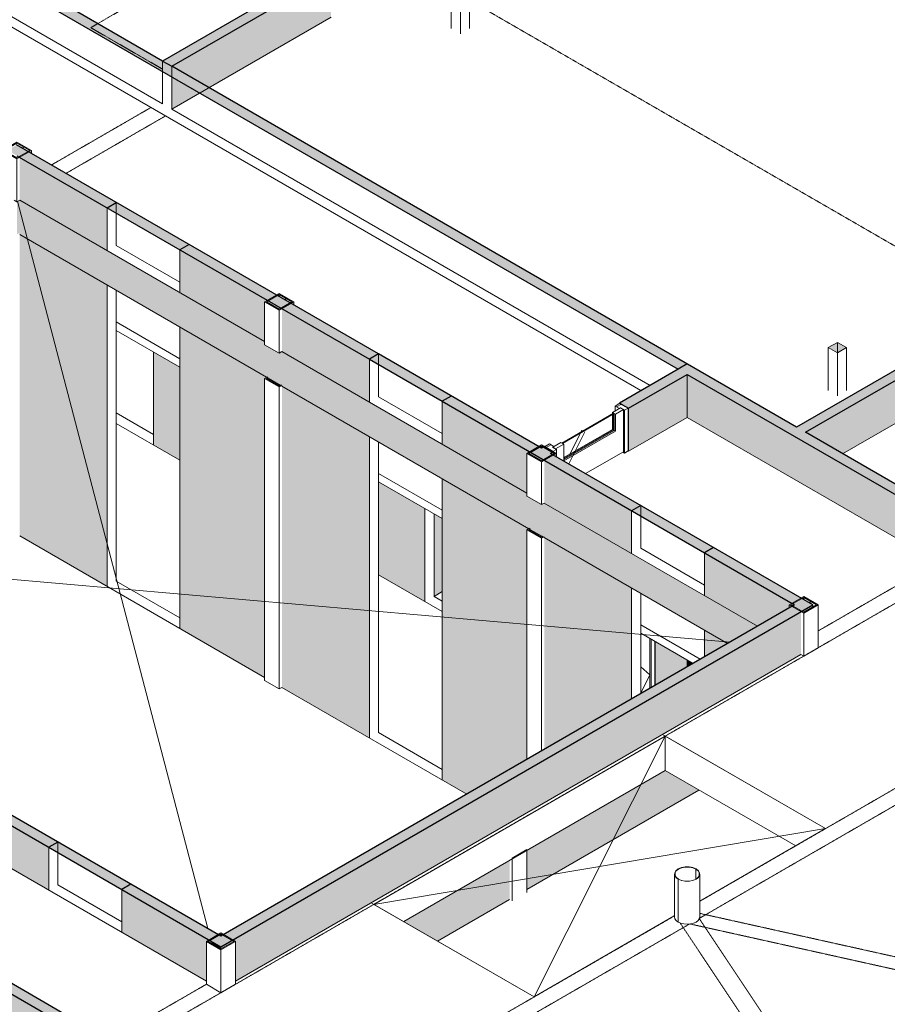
# Model space of a CAD drawing. Header units: millimetres. Extents: x 2807 to 348062, y -35711 to 43067.
# Tile 144 of 191: x 137750 to 146172, y -11307 to -1753. Entities that reach past the tile are written whole.
import ezdxf

# ---------------------------------------------------------------- set-up
doc = ezdxf.new("R2010")
doc.units = ezdxf.units.MM
for name, pattern in [('Dash', [6.35, 3.175, -3.175]), ('Hidden', [7.14375, 4.7625, -2.38125]), ('THO_hhidden', [2.5, 1.5, -1]), ('THO_hidden', [6, 3, -3])]:
    doc.linetypes.add(name, pattern=pattern)
for name, color, linetype, lineweight, true_color in [('A-AREA', 1, 'Continuous', 13, 0xff0000), ('A-DETL', 7, 'Continuous', 13, 0x00a600), ('G-ANNO-SYMB', 7, 'THO_hidden', 13, 0xff8040)]:
    doc.layers.add(name, color=color, linetype=linetype, lineweight=lineweight, true_color=true_color)
for name, color, linetype, lineweight in [('A-CLNG', 7, 'Continuous', 13), ('A-DOOR', 7, 'Continuous', 13), ('A-FLOR', 7, 'Continuous', 18), ('A-FLOR-PATT', 7, 'Continuous', 18), ('A-GENM', 7, 'Continuous', 13), ('A-WALL', 7, 'Continuous', 25), ('A-WALL-PATT', 7, 'Continuous', 25), ('I-FURN', 7, 'Continuous', 13), ('I-FURN-HDLN', 7, 'Dash', 13), ('I-WALL', 7, 'Continuous', 18), ('S-COLS', 7, 'Continuous', 13)]:
    doc.layers.add(name, color=color, linetype=linetype, lineweight=lineweight)
pattern_1 = [(30, (3507.01, 1220.57), (-90.51002, 52.25596), [])]
pattern_2 = [(30, (3507.014, 1220.566), (-42.426292, 24.494494), []), (30, (3507.014, 1244.815), (-42.426292, 24.494494), [])]

# ---------------------------------------------------------------- blocks, each defined once
blk = doc.blocks.new('NLRS_33_GM_WPB_vloeropening schacht rechthoek_gen_tho - 4000x2200-V348-01 isometrie 1e verdieping _plotview_')
at = {"layer": 'A-GENM'}
for p, q in [((57628.9, -8703.7), (54800.5, -10336.7)), ((56356.2, -11234.8), (57628.9, -8703.7)), ((59184.6, -9601.9), (57628.9, -8703.7)), ((54800.5, -10336.7), (59184.6, -9601.9)), ((57962.8, -10307.3), (59184.6, -9601.9)), ((54800.5, -10336.7), (56356.2, -11234.8)), ((56356.2, -11234.8), (57716.6, -10449.4))]:
    blk.add_line(p, q, dxfattribs=at)
blk = doc.blocks.new('NLRS_33_GM_WPB_vloeropening schacht rechthoek_gen_tho - 10675x7875-1978037-01 isometrie 1e verdieping _plotview_')
at = {"layer": 'A-GENM'}
for p, q in [((53187.5, -10571.4), (51342.6, -3514.9)), ((53739.9, -4876.4), (51362.2, -3503.6)), ((56285.5, -6346.1), (53907.8, -4973.3)), ((58523.8, -7638.4), (56453.4, -6443)), ((46615.8, -6777.2), (58258.1, -7791.8))]:
    blk.add_line(p, q, dxfattribs=at)
at = {"layer": 'A-GENM', "color": 253, "true_color": 0xa1a1a1}
blk.add_line((51733.4, -10147.9), (52352.2, -10505.1), dxfattribs=at)
blk = doc.blocks.new('NLRS_28_SCO_UN_koker_gen_bcb - K200_200_12_5-V421-01 isometrie 1e verdieping _plotview_')
at = {"layer": 'S-COLS'}
for p, q in [((53739.9, -5233.6), (53766.4, -5218.3)), ((53739.9, -5233.6), (53739.9, -8164.8)), ((53881.3, -5315.2), (53739.9, -5233.6)), ((53775.2, -5223.4), (53757.5, -5233.6)), ((53757.5, -5233.6), (53881.3, -5305)), ((53881.3, -5305), (53899, -5294.8)), ((53907.8, -5299.9), (53881.3, -5315.2)), ((53881.3, -5315.2), (53881.3, -8246.5)), ((53881.3, -8246.5), (53739.9, -8164.8)), ((53907.8, -8231.2), (53881.3, -8246.5))]:
    blk.add_line(p, q, dxfattribs=at)
blk = doc.blocks.new('NLRS_28_SCO_UN_koker_gen_bcb - K200_200_12_5-V422-01 isometrie 1e verdieping _plotview_')
at = {"layer": 'S-COLS'}
for p, q in [((56285.4, -6703.3), (56312, -6688)), ((56285.4, -6703.3), (56285.4, -8930.7)), ((56426.9, -6784.9), (56285.4, -6703.3)), ((56320.8, -6693.1), (56303.1, -6703.3)), ((56303.1, -6703.3), (56426.9, -6774.7)), ((56426.9, -6774.7), (56444.5, -6764.5)), ((56453.4, -6769.6), (56426.9, -6784.9)), ((56426.9, -6784.9), (56426.9, -8849.1))]:
    blk.add_line(p, q, dxfattribs=at)
blk = doc.blocks.new('NLRS_32_DO_WPB_binnen deurkozijn hout_gen_tho - enkele deur_ linksdraaiend-1904845-01 isometrie 1e verdieping _plotview_')
at = {"layer": 'A-DOOR', "color": 253, "true_color": 0xa1a1a1}
for p, q in [((57491.2, -8234.6), (57491.2, -7764.8)), ((57526.6, -7785.2), (57526.6, -8214.2))]:
    blk.add_line(p, q, dxfattribs=at)
blk = doc.blocks.new('NLRS_32_DO_UN_deur_gen_tho - dichte deur_ linksdraaiend-1904965-01 isometrie 1e verdieping _plotview_')
at = {"layer": 'A-GENM', "color": 253, "true_color": 0xa1a1a1}
for p, q in [((57479.9, -8241.1), (57479.9, -7758.3)), ((57390.3, -8031.3), (57479.9, -8108.4)), ((57479.9, -8108.4), (57390.3, -8288.9))]:
    blk.add_line(p, q, dxfattribs=at)
blk = doc.blocks.new('NLRS_32_DO_WPB_binnen deurkozijn hout_gen_tho - enkele deur met glas_ linksdraaiend-2036054-01 isometrie 1e verdieping _plotview_')
at = {"layer": 'A-DOOR'}
h = blk.add_hatch(dxfattribs=at)
h.set_pattern_fill('FP_16', color=256, style=0, pattern_type=2)
h.set_pattern_definition(pattern_1)
h.paths.add_polyline_path([(57233.7, -5541.5), (57269, -5521), (57188.4, -5474.5), (57141, -5501.9), (57183.5, -5526.3), (57195.5, -5519.4)])
at = {"layer": 'A-GENM'}
h = blk.add_hatch(dxfattribs=at)
h.set_pattern_fill('FP_16', color=256, style=0, pattern_type=2)
h.set_pattern_definition(pattern_1)
h.paths.add_polyline_path([(56537.9, -5943.2), (56573.2, -5922.8), (56535.1, -5900.7), (56547.1, -5893.8), (56504.6, -5869.3), (56457.3, -5896.6)])
at = {"layer": 'A-DOOR'}
for p, q in [((57188.4, -5474.5), (57141, -5501.9)), ((57141, -5501.9), (57183.5, -5526.3)), ((57141, -5501.9), (57141, -5550.8)), ((57183.5, -5526.3), (57195.5, -5519.4)), ((57269, -5521), (57188.4, -5474.5)), ((57195.5, -5519.4), (57233.7, -5541.5)), ((57233.7, -5541.5), (57269, -5521)), ((57269, -5521), (57269, -5937)), ((57233.7, -5957.4), (57233.7, -5541.5)), ((56504.6, -5869.3), (56457.3, -5896.6)), ((56457.3, -5896.6), (56537.9, -5943.2)), ((56547.1, -5893.8), (56504.6, -5869.3)), ((56535.1, -5900.7), (56547.1, -5893.8)), ((56573.2, -5922.8), (56535.1, -5900.7)), ((56537.9, -5943.2), (56573.2, -5922.8)), ((56573.2, -5922.8), (56573.2, -5994.2)), ((57233.7, -5957.4), (57216.7, -5947.6)), ((57269, -5937), (57233.7, -5957.4))]:
    blk.add_line(p, q, dxfattribs=at)
blk = doc.blocks.new('NLRS_32_DO_UN_deur_gen_tho - deur met glasvlak_ linksdraaiend-V445-01 isometrie 1e verdieping _plotview_')
at = {"layer": 'A-GENM', "lineweight": 18}
for p, q in [((57194.1, -5520.2), (57116.3, -5565.1)), ((57144.6, -5581.5), (57222.4, -5536.6)), ((57222.4, -5536.6), (57194.1, -5520.2)), ((57116.3, -5565.1), (57144.6, -5581.5)), ((56614.2, -5855), (56536.5, -5899.9)), ((56536.5, -5899.9), (56564.7, -5916.2)), ((56564.7, -5916.2), (56642.5, -5871.3)), ((56642.5, -5871.3), (56614.2, -5855))]:
    blk.add_line(p, q, dxfattribs=at)
at = {"layer": 'A-GENM'}
for p, q in [((57222.4, -5536.6), (57222.4, -5944.4)), ((57116.3, -5575.7), (57116.3, -5565.1)), ((57144.6, -5744.3), (57144.6, -5581.5)), ((56642.5, -6034.2), (57144.6, -5744.3)), ((56848.5, -5752.4), (56693.9, -6063.9)), ((56820.2, -5736.1), (56812.8, -5750.9)), ((57144.6, -5744.3), (57132.6, -5737.4)), ((56642.5, -5871.3), (56642.5, -6034.2)), ((57222.4, -5944.4), (56854.6, -6156.7))]:
    blk.add_line(p, q, dxfattribs=at)
at = {"layer": 'A-GENM', "color": 252, "true_color": 0x879191}
for p, q in [((57116.3, -5583.9), (57116.3, -5575.7)), ((56812.8, -5750.9), (56807.2, -5762.4))]:
    blk.add_line(p, q, dxfattribs=at)
at = {"layer": 'A-GENM', "color": 253, "true_color": 0xa1a1a1}
for p, q in [((57116.3, -5728), (57116.3, -5583.9)), ((56642.5, -6001.5), (57116.3, -5728)), ((57132.6, -5737.4), (57116.3, -5728)), ((56807.2, -5762.4), (56706.9, -5964.3))]:
    blk.add_line(p, q, dxfattribs=at)
blk = doc.blocks.new('NLRS_32_DO_UN_glasvlakvulling_gen_tho - enkelglas-V486-01 isometrie 1e verdieping _plotview_')
at = {"layer": 'A-GENM', "true_color": 0xd7e6e6, "transparency": 33554593}
blk.add_hatch(color=254, dxfattribs=at).paths.add_polyline_path([(51154.3, -1083.6), (51656.4, -793.7), (51649.3, -789.6), (51147.3, -1079.5)])
at = {"layer": 'A-GENM', "lineweight": 18}
for p, q in [((51649.3, -789.6), (51147.3, -1079.5)), ((51154.3, -1083.6), (51656.4, -793.7)), ((51656.4, -793.7), (51649.3, -789.6)), ((51147.3, -1079.5), (51154.3, -1083.6))]:
    blk.add_line(p, q, dxfattribs=at)
at = {"layer": 'A-GENM', "color": 252, "true_color": 0x879191}
blk.add_line((51649.3, -789.6), (51649.3, -797.8), dxfattribs=at)
at = {"layer": 'A-GENM', "color": 253, "true_color": 0xa1a1a1}
for p, q in [((51649.3, -797.8), (51649.3, -952.5)), ((51166.3, -1231.3), (51649.3, -952.5)), ((51649.3, -952.5), (51656.4, -956.6))]:
    blk.add_line(p, q, dxfattribs=at)
at = {"layer": 'A-GENM'}
for p, q in [((51656.4, -793.7), (51656.4, -956.6)), ((51656.4, -956.6), (51166.3, -1239.5))]:
    blk.add_line(p, q, dxfattribs=at)
blk = doc.blocks.new('NLRS_28_SCO_UN_koker_gen_bcb - K200_200_12_5-V524-01 isometrie 1e verdieping _plotview_')
at = {"layer": 'S-COLS'}
h = blk.add_hatch(dxfattribs=at)
h.set_pattern_fill('FP_15', color=256, style=0, pattern_type=2)
h.set_pattern_definition(pattern_2)
h.paths.add_polyline_path([(53315.6, -10778), (53457, -10696.4), (53315.6, -10614.7), (53174.2, -10696.4)])
h.paths.add_polyline_path([(53315.6, -10767.8), (53191.9, -10696.4), (53315.6, -10624.9), (53439.4, -10696.4), (53323.6, -10763.2)])
at = {"layer": 'S-COLS', "lineweight": 18}
for p, q in [((53315.6, -10614.7), (53174.2, -10696.4)), ((53174.2, -10696.4), (53315.6, -10778)), ((53191.9, -10696.4), (53315.6, -10624.9)), ((53315.6, -10767.8), (53191.9, -10696.4)), ((53457, -10696.4), (53315.6, -10614.7)), ((53315.6, -10624.9), (53439.4, -10696.4)), ((53315.6, -10778), (53457, -10696.4)), ((53439.4, -10696.4), (53315.6, -10767.8))]:
    blk.add_line(p, q, dxfattribs=at)
at = {"layer": 'S-COLS'}
for p, q in [((53174.2, -11112.4), (53174.2, -10696.4)), ((53315.6, -10645.4), (53315.6, -10624.9)), ((53457, -11112.4), (53457, -10696.4)), ((53315.6, -10778), (53315.6, -11194)), ((53315.6, -11194), (53174.2, -11112.4)), ((53457, -11112.4), (53315.6, -11194))]:
    blk.add_line(p, q, dxfattribs=at)
blk = doc.blocks.new('NLRS_28_SCO_UN_koker_gen_bcb - K200_200_12_5-V529-01 isometrie 1e verdieping _plotview_')
at = {"layer": 'S-COLS'}
h = blk.add_hatch(dxfattribs=at)
h.set_pattern_fill('FP_15', color=256, style=0, pattern_type=2)
h.set_pattern_definition(pattern_2)
h.paths.add_polyline_path([(51335.7, -3103), (51477.1, -3021.3), (51335.7, -2939.7), (51194.3, -3021.3)])
h.paths.add_polyline_path([(51335.7, -3092.8), (51212, -3021.3), (51335.7, -2949.9), (51459.5, -3021.3)])
at = {"layer": 'S-COLS', "lineweight": 18}
for p, q in [((51335.7, -2939.7), (51194.3, -3021.3)), ((51212, -3021.3), (51335.7, -2949.9)), ((51477.1, -3021.3), (51335.7, -2939.7)), ((51335.7, -2949.9), (51459.5, -3021.3)), ((51194.3, -3021.3), (51217.3, -3034.6)), ((51335.7, -3092.8), (51212, -3021.3)), ((51217.3, -3034.6), (51335.7, -3103)), ((51335.7, -3103), (51477.1, -3021.3)), ((51459.5, -3021.3), (51335.7, -3092.8))]:
    blk.add_line(p, q, dxfattribs=at)
at = {"layer": 'S-COLS', "color": 250, "true_color": 0x283228}
blk.add_line((51194.3, -3051.9), (51194.3, -3021.3), dxfattribs=at)
at = {"layer": 'S-COLS', "linetype": 'Hidden'}
blk.add_line((51397.6, -2985.6), (51397.6, -3006), dxfattribs=at)
at = {"layer": 'S-COLS'}
for p, q in [((51477.1, -3052), (51477.1, -3021.3)), ((51335.7, -3103), (51335.7, -3518.9)), ((51335.7, -3518.9), (51309.2, -3503.6)), ((51362.2, -3503.6), (51335.7, -3518.9))]:
    blk.add_line(p, q, dxfattribs=at)
blk = doc.blocks.new('NLRS_28_SCO_UN_koker_gen_bcb - K200_200_12_5-V530-01 isometrie 1e verdieping _plotview_')
at = {"layer": 'S-COLS'}
h = blk.add_hatch(dxfattribs=at)
h.set_pattern_fill('FP_15', color=256, style=0, pattern_type=2)
h.set_pattern_definition(pattern_2)
h.paths.add_polyline_path([(53881.3, -4572.7), (54022.7, -4491), (53881.3, -4409.4), (53739.9, -4491)])
h.paths.add_polyline_path([(53881.3, -4562.5), (53757.6, -4491), (53881.3, -4419.6), (54005, -4491)])
at = {"layer": 'S-COLS', "lineweight": 18}
for p, q in [((53881.3, -4409.4), (53739.9, -4491)), ((53757.6, -4491), (53881.3, -4419.6)), ((54022.7, -4491), (53881.3, -4409.4)), ((53881.3, -4419.6), (54005, -4491)), ((53739.9, -4491), (53881.3, -4572.7)), ((53881.3, -4562.5), (53757.6, -4491)), ((53881.3, -4572.7), (54022.7, -4491)), ((54005, -4491), (53881.3, -4562.5))]:
    blk.add_line(p, q, dxfattribs=at)
at = {"layer": 'S-COLS'}
for p, q in [((53881.3, -4440), (53881.3, -4419.6)), ((53739.9, -4907), (53739.9, -4491)), ((53881.3, -4572.7), (53881.3, -4988.6)), ((54022.7, -4521.7), (54022.7, -4491)), ((53881.3, -4988.6), (53739.9, -4907)), ((53907.8, -4973.3), (53881.3, -4988.6))]:
    blk.add_line(p, q, dxfattribs=at)
at = {"layer": 'S-COLS', "linetype": 'Hidden'}
blk.add_line((53943.2, -4455.3), (53943.2, -4475.7), dxfattribs=at)
blk = doc.blocks.new('NLRS_28_SCO_UN_koker_gen_bcb - K200_200_12_5-V531-01 isometrie 1e verdieping _plotview_')
at = {"layer": 'S-COLS'}
h = blk.add_hatch(dxfattribs=at)
h.set_pattern_fill('FP_15', color=256, style=0, pattern_type=2)
h.set_pattern_definition(pattern_2)
h.paths.add_polyline_path([(56426.9, -6042.4), (56568.3, -5960.7), (56426.9, -5879.1), (56285.5, -5960.7), (56391.5, -6021.9)])
h.paths.add_polyline_path([(56426.9, -6032.2), (56303.1, -5960.7), (56426.9, -5889.3), (56550.6, -5960.7)])
at = {"layer": 'S-COLS', "lineweight": 18}
for p, q in [((56426.9, -5879.1), (56285.5, -5960.7)), ((56303.1, -5960.7), (56426.9, -5889.3)), ((56537.9, -5943.1), (56426.9, -5879.1)), ((56426.9, -5889.3), (56550.6, -5960.7)), ((56285.5, -5960.7), (56426.9, -6042.4)), ((56426.9, -6032.2), (56303.1, -5960.7)), ((56426.9, -6042.4), (56568.3, -5960.7)), ((56550.6, -5960.7), (56426.9, -6032.2)), ((56568.3, -5960.7), (56537.9, -5943.2))]:
    blk.add_line(p, q, dxfattribs=at)
at = {"layer": 'S-COLS'}
for p, q in [((56426.9, -5909.7), (56426.9, -5889.3)), ((56285.5, -6376.7), (56285.5, -5960.7)), ((56568.3, -5991.3), (56568.3, -5960.7)), ((56426.9, -6042.4), (56426.9, -6458.3)), ((56426.9, -6458.3), (56285.5, -6376.7)), ((56453.4, -6443), (56426.9, -6458.3))]:
    blk.add_line(p, q, dxfattribs=at)
blk = doc.blocks.new('NLRS_28_SCO_UN_koker_gen_bcb - K200_200_12_5-V532-01 isometrie 1e verdieping _plotview_')
at = {"layer": 'S-COLS'}
h = blk.add_hatch(dxfattribs=at)
h.set_pattern_fill('FP_15', color=256, style=0, pattern_type=2)
h.set_pattern_definition(pattern_2)
h.paths.add_polyline_path([(58972.5, -7512.1), (59113.9, -7430.4), (58972.5, -7348.8), (58831, -7430.4), (58888.1, -7463.3)])
h.paths.add_polyline_path([(58972.5, -7501.9), (58848.7, -7430.4), (58972.5, -7359), (59096.2, -7430.4), (59039.2, -7463.3)])
at = {"layer": 'S-COLS', "lineweight": 18}
for p, q in [((58972.5, -7348.8), (58831, -7430.4)), ((59113.9, -7430.4), (58972.5, -7348.8)), ((58831, -7430.4), (58972.5, -7512.1)), ((58848.7, -7430.4), (58972.5, -7359)), ((58972.5, -7501.9), (58848.7, -7430.4)), ((58972.5, -7359), (59096.2, -7430.4)), ((58972.5, -7512.1), (59113.9, -7430.4)), ((59096.2, -7430.4), (58972.5, -7501.9))]:
    blk.add_line(p, q, dxfattribs=at)
at = {"layer": 'S-COLS'}
for p, q in [((58831, -7461), (58831, -7430.4)), ((58972.5, -7379.4), (58972.5, -7359)), ((59113.9, -7846.4), (59113.9, -7430.4)), ((58972.5, -7512.1), (58972.5, -7928)), ((58972.5, -7928), (58945.9, -7912.7)), ((59113.9, -7846.4), (58972.5, -7928))]:
    blk.add_line(p, q, dxfattribs=at)
at = {"layer": 'S-COLS', "linetype": 'Hidden'}
blk.add_line((59034.3, -7394.7), (59034.3, -7415.1), dxfattribs=at)
blk = doc.blocks.new('NLRS_82_FU_UN_tafel xlhbxup7_gen_bcb - tafel-V541-01 isometrie 1e verdieping _plotview_')
at = {"layer": 'I-FURN'}
h = blk.add_hatch(dxfattribs=at)
h.set_pattern_fill('FP_15', color=256, style=0, pattern_type=2)
h.set_pattern_definition(pattern_2)
h.paths.add_polyline_path([(53529.5, -650.4), (53571.9, -625.9), (53529.5, -601.5), (53487, -625.9)])
h = blk.add_hatch(dxfattribs=at)
h.set_pattern_fill('FP_15', color=256, style=0, pattern_type=2)
h.set_pattern_definition(pattern_2)
h.paths.add_polyline_path([(53091.1, -903.6), (53133.5, -879.1), (53091.1, -854.6), (53048.6, -879.1)])
h = blk.add_hatch(dxfattribs=at)
h.set_pattern_fill('FP_15', color=256, style=0, pattern_type=2)
h.set_pattern_definition(pattern_2)
h.paths.add_polyline_path([(54406.3, -1156.7), (54448.7, -1132.2), (54406.3, -1107.7), (54363.9, -1132.2)])
h = blk.add_hatch(dxfattribs=at)
h.set_pattern_fill('FP_15', color=256, style=0, pattern_type=2)
h.set_pattern_definition(pattern_2)
h.paths.add_polyline_path([(53967.9, -1409.8), (54010.3, -1385.3), (53967.9, -1360.8), (53925.5, -1385.3), (53937.2, -1392.1)])
at = {"layer": 'I-FURN', "lineweight": 18}
for p, q in [((53529.5, -601.5), (53487, -625.9)), ((53487, -625.9), (53529.5, -650.4)), ((53571.9, -625.9), (53529.5, -601.5)), ((53529.5, -650.4), (53571.9, -625.9)), ((53091.1, -854.6), (53048.6, -879.1)), ((53133.5, -879.1), (53091.1, -854.6)), ((53048.6, -879.1), (53091.1, -903.6)), ((53091.1, -903.6), (53133.5, -879.1)), ((54406.3, -1107.7), (54363.9, -1132.2)), ((54363.9, -1132.2), (54406.3, -1156.7)), ((54448.7, -1132.2), (54406.3, -1107.7)), ((54406.3, -1156.7), (54448.7, -1132.2)), ((53967.9, -1360.8), (53925.5, -1385.3)), ((53925.5, -1385.3), (53967.9, -1409.8)), ((54010.3, -1385.3), (53967.9, -1360.8)), ((53967.9, -1409.8), (54010.3, -1385.3))]:
    blk.add_line(p, q, dxfattribs=at)
at = {"layer": 'I-FURN'}
for p, q in [((53487, -739.6), (53487, -625.9)), ((53529.5, -715.1), (53529.5, -650.4)), ((53571.9, -691.2), (53571.9, -625.9)), ((53487, -986.6), (53487, -829.9)), ((53529.5, -1011), (53529.5, -854.4)), ((53048.6, -879.1), (53048.6, -993)), ((53091.1, -967.6), (53091.1, -903.6)), ((53133.5, -943.1), (53133.5, -879.1)), ((53571.9, -1029.9), (53571.9, -878.9)), ((53048.6, -1086.1), (53048.6, -1295)), ((53091.1, -1309.8), (53091.1, -1127.4)), ((54363.9, -1189.3), (54363.9, -1132.2)), ((54448.7, -1132.2), (54448.7, -1173)), ((53133.5, -1285.3), (53133.5, -1156)), ((54406.3, -1166.9), (54406.3, -1156.7)), ((53082.7, -1314.7), (53048.6, -1295)), ((53925.5, -1475.1), (53925.5, -1385.3)), ((53967.9, -1409.8), (53967.9, -1450.6)), ((54010.3, -1426.1), (54010.3, -1385.3))]:
    blk.add_line(p, q, dxfattribs=at)
at = {"layer": 'I-FURN-HDLN'}
for p, q in [((53952.2, -732.6), (54455.8, -441.8)), ((54455.8, -441.8), (55085.5, -805.4)), ((53571.9, -952.1), (53635.3, -915.5)), ((52970.9, -1299.1), (52120.2, -1790.2))]:
    blk.add_line(p, q, dxfattribs=at)
at = {"layer": 'I-FURN-HDLN', "color": 252, "true_color": 0x879191}
for p, q in [((52120.2, -1790.2), (52051.6, -1829.8)), ((52051.6, -1829.8), (52749.9, -2233))]:
    blk.add_line(p, q, dxfattribs=at)
blk = doc.blocks.new('NLRS_28_SCO_UN_buis_gen_bcb - B244_5_12_5-2311151-01 isometrie 1e verdieping _plotview_')
at = {"layer": 'S-COLS'}
h = blk.add_hatch(dxfattribs=at)
h.set_pattern_fill('FP_15', color=256, style=0, pattern_type=2)
h.set_pattern_definition(pattern_2)
h.paths.add_polyline_path([(57754.7, -10093.1), (57756.9, -10091.8), (57735, -10074.4), (57723.5, -10054), (57723.5, -10032.5), (57735, -10012), (57756.9, -9994.6), (57787.1, -9982), (57822.5, -9975.3), (57859.7, -9975.3), (57895.1, -9982), (57896.6, -9980.3), (57860.2, -9973.5), (57822, -9973.5), (57785.6, -9980.3), (57754.7, -9993.3), (57732.2, -10011.2), (57720.4, -10032.2), (57720.4, -10054.2), (57732.2, -10075.3)])
h = blk.add_hatch(dxfattribs=at)
h.set_pattern_fill('FP_15', color=256, style=0, pattern_type=2)
h.set_pattern_definition(pattern_2)
h.paths.add_polyline_path([(57822, -10112.9), (57860.2, -10112.9), (57896.6, -10106.1), (57927.5, -10093.1), (57950, -10075.3), (57961.8, -10054.2), (57961.8, -10032.2), (57950, -10011.2), (57927.5, -9993.3), (57925.3, -9994.6), (57947.2, -10012), (57958.7, -10032.5), (57958.7, -10054), (57947.2, -10074.4), (57925.3, -10091.8), (57895.1, -10104.5), (57859.7, -10111.1), (57822.5, -10111.1), (57787.1, -10104.5), (57785.6, -10106.1)])
at = {"layer": 'S-COLS', "lineweight": 18}
for p, q in [((57927.5, -9993.3), (57925.3, -9994.6)), ((57925.3, -9994.6), (57927.5, -9993.3)), ((57756.9, -10091.8), (57754.7, -10093.1)), ((57754.7, -10093.1), (57756.9, -10091.8))]:
    blk.add_line(p, q, dxfattribs=at)
at = {"layer": 'S-COLS'}
for p, q in [((57925.3, -10091.8), (57925.3, -9994.6)), ((57925.3, -10091.8), (57925.3, -9994.6)), ((57718.8, -10043.2), (57718.8, -10459.2)), ((57754.7, -10093.1), (57754.7, -10509.1)), ((57754.7, -10509.1), (57754.7, -10093.1)), ((57963.3, -10459.2), (57963.3, -10043.2))]:
    blk.add_line(p, q, dxfattribs=at)
at = {"layer": 'S-COLS', "lineweight": 18}
for points in [[(57927.5, -9993.3, 0), (57896.6, -9980.3, 0), (57860.2, -9973.5, 0), (57822, -9973.5, 0), (57785.6, -9980.3, 0), (57754.7, -9993.3, 0), (57732.2, -10011.2, 0), (57720.4, -10032.2, 0), (57720.4, -10054.2, 0), (57732.2, -10075.3, 0), (57754.7, -10093.1, 0)], [(57756.9, -10091.8, 0), (57735, -10074.4, 0), (57723.5, -10054, 0), (57723.5, -10032.5, 0), (57735, -10012, 0), (57756.9, -9994.6, 0), (57787.1, -9982, 0), (57822.5, -9975.3, 0), (57859.7, -9975.3, 0), (57895.1, -9982, 0), (57925.3, -9994.6, 0)], [(57754.7, -10093.1, 0), (57785.6, -10106.1, 0), (57822, -10112.9, 0), (57860.2, -10112.9, 0), (57896.6, -10106.1, 0), (57927.5, -10093.1, 0), (57950, -10075.3, 0), (57961.8, -10054.2, 0), (57961.8, -10032.2, 0), (57950, -10011.2, 0), (57927.5, -9993.3, 0)], [(57925.3, -9994.6, 0), (57947.2, -10012, 0), (57958.7, -10032.5, 0), (57958.7, -10054, 0), (57947.2, -10074.4, 0), (57925.3, -10091.8, 0), (57895.1, -10104.5, 0), (57859.7, -10111.1, 0), (57822.5, -10111.1, 0), (57787.1, -10104.5, 0), (57756.9, -10091.8, 0)]]:
    blk.add_polyline3d(points, dxfattribs=at)
at = {"layer": 'S-COLS'}
for points in [[(57754.7, -10509.1, 0), (57735.2, -10494.5, 0), (57723, -10477.4, 0), (57718.8, -10459.2, 0)], [(57963.3, -10459.2, 0), (57959.2, -10477.4, 0), (57947, -10494.5, 0), (57927.5, -10509.1, 0), (57902.2, -10520.3, 0), (57872.7, -10527.4, 0), (57841.1, -10529.8, 0), (57809.5, -10527.4, 0), (57780, -10520.3, 0), (57754.7, -10509.1, 0)]]:
    blk.add_polyline3d(points, dxfattribs=at)
blk = doc.blocks.new('NLRS_33_GM_WPB_vloeropening schacht rechthoek_gen_tho - 125x125-V640-01 isometrie 1e verdieping _plotview_')
at = {"layer": 'A-GENM', "true_color": 0xc8fac8, "transparency": 33554483}
blk.add_hatch(color=254, dxfattribs=at).paths.add_polyline_path([(55639.6, -1474.7), (55728, -1423.7), (55639.6, -1372.7), (55551.2, -1423.7)])
at = {"layer": 'A-GENM'}
for p, q in [((55639.6, -1372.7), (55551.2, -1423.7)), ((55551.2, -1423.7), (55639.6, -1474.7)), ((55551.2, -1423.7), (55551.2, -1839.7)), ((55728, -1423.7), (55639.6, -1372.7)), ((55639.6, -1474.7), (55728, -1423.7)), ((55728, -1423.7), (55728, -1839.7)), ((55639.6, -1474.7), (55639.6, -1890.7))]:
    blk.add_line(p, q, dxfattribs=at)
at = {"layer": 'A-GENM', "color": 250, "true_color": 0x283228}
blk.add_line((55639.6, -1474.7), (55639.6, -1372.7), dxfattribs=at)
at = {"layer": 'A-GENM', "color": 251, "true_color": 0x5b5b5b}
blk.add_line((55639.6, -1788.6), (55639.6, -1474.7), dxfattribs=at)
blk = doc.blocks.new('NLRS_28_SCO_UN_koker_gen_bcb - K200_200_12_5-V665-01 isometrie 1e verdieping _plotview_')
at = {"layer": 'S-COLS'}
for p, q in [((56285.4, -9806), (56144, -9887.6)), ((56285.4, -10222.4), (56285.4, -9806)), ((56144, -9887.6), (56144, -10304))]:
    blk.add_line(p, q, dxfattribs=at)

msp = doc.modelspace()

# ---------------------------------------------------------------- hatches: boundary and pattern name
at = {"layer": 'A-FLOR-PATT', "true_color": 0xf0f0f0}
msp.add_hatch(color=7, dxfattribs=at).paths.add_polyline_path([(144621.6, -7805.8), (144911.6, -7638.4), (142841.1, -6443), (142814.6, -6458.3), (142673.2, -6376.7), (142673.2, -6346.1), (140295.5, -4973.3), (140269, -4988.6), (140127.6, -4907), (140127.6, -4876.4), (137749.9, -3503.6), (137723.4, -3518.9), (137723.4, -3823.1), (137734, -3829.2), (137741.1, -3825.1), (137749.9, -3830.2), (137749.9, -3838.4), (140147, -5222.4), (140154.1, -5218.3), (140162.9, -5223.4), (140162.9, -5231.6), (140279.6, -5298.9), (140286.7, -5294.8), (140295.5, -5299.9), (140295.5, -5308.1), (142692.6, -6692.1), (142699.7, -6688), (142708.5, -6693.1), (142708.5, -6701.2), (142825.2, -6768.6), (142832.3, -6764.5), (142841.1, -6769.6), (142841.1, -6777.8), (144620, -7804.8)])
at = {"layer": 'A-WALL-PATT', "lineweight": 18, "true_color": 0xafafaf}
h = msp.add_hatch(color=253, dxfattribs=at)
h.paths.add_polyline_path([(139226, -2204.8), (142764, -162.2), (142675.7, -111.1), (139137.6, -2153.8)])
h.paths.add_polyline_path([(143495.2, 260), (143848.7, 464.1), (143760.3, 515.1), (143406.8, 311)])
at = {"layer": 'A-WALL-PATT', "true_color": 0xf0f0f0}
h = msp.add_hatch(color=7, dxfattribs=at)
h.paths.add_polyline_path([(139226, -2620.8), (140772.8, -1727.8), (140772.8, -1311.8), (139226, -2204.8), (139226, -2226.3)])
h.paths.add_polyline_path([(140940.8, -1630.8), (142764, -578.1), (142764, -162.2), (140914.2, -1230.1), (140940.8, -1245.5), (140940.8, -1528)])
h.paths.add_polyline_path([(140799.3, -1316.9), (140905.4, -1255.7), (140905.4, -1235.2), (140781.7, -1306.7)])
h.paths.add_polyline_path([(143495.2, -156), (143848.7, 48.1), (143848.7, 464.1), (143495.2, 260), (143495.2, -131.4)])
at = {"layer": 'A-WALL-PATT', "lineweight": 18, "true_color": 0xd7e6e6, "transparency": 33554593}
for points in [[(144140.4, -5144.2), (144228.8, -5093.2), (137438.8, -1173), (137350.4, -1224), (144006.4, -5066.8)], [(139305.6, -3985.8), (139394, -3934.8), (138686.9, -3526.5), (138598.5, -3577.6)], [(141851.2, -5455.5), (141939.6, -5404.5), (141232.4, -4996.2), (141144.1, -5047.3), (141700.5, -5368.5)], [(144396.8, -6925.2), (144485.1, -6874.2), (143778, -6465.9), (143689.6, -6517)], [(138739.9, -10191.2), (138828.3, -10140.2), (138121.2, -9731.9), (138032.8, -9782.9), (138484.2, -10043.6)]]:
    msp.add_hatch(color=254, dxfattribs=at).paths.add_polyline_path(points)
at = {"layer": 'A-WALL-PATT', "lineweight": 18, "true_color": 0xafafaf}
for points in [[(138598.5, -3577.6), (138686.9, -3526.5), (137719.9, -2968.3), (137631.5, -3019.3), (138510.1, -3526.5)], [(145377.9, -5756.6), (150000.5, -3087.7), (149912.2, -3036.7), (145289.5, -5705.6), (145310.4, -5717.6)], [(141144.1, -5047.3), (141232.4, -4996.2), (139394, -3934.8), (139305.6, -3985.8), (141095.7, -5019.4)], [(146730.2, -6639.4), (146818.6, -6588.4), (144228.8, -5093.2), (144140.4, -5144.2), (146460.7, -6483.8)], [(143689.6, -6517), (143778, -6465.9), (141939.6, -5404.5), (141851.2, -5455.5), (143514.6, -6415.9)], [(145271.8, -7430.4), (145360.2, -7379.4), (144485.1, -6874.2), (144396.8, -6925.2), (145233.5, -7408.3)], [(139703.3, -10747.4), (145448.6, -7430.4), (145360.2, -7379.4), (139614.9, -10696.4)], [(138032.8, -9782.9), (138121.2, -9731.9), (136282.7, -8670.5), (136194.3, -8721.5), (137257.1, -9335.1)], [(138244.9, -11538.4), (138333.3, -11487.4), (135717, -9976.9), (135628.6, -10027.9), (138156.5, -11487.4)], [(139614.9, -10696.4), (139703.3, -10645.4), (138828.3, -10140.2), (138739.9, -10191.2)]]:
    msp.add_hatch(color=253, dxfattribs=at).paths.add_polyline_path(points)
at = {"layer": 'A-WALL-PATT', "true_color": 0xf0f0f0}
h = msp.add_hatch(color=7, dxfattribs=at)
h.paths.add_polyline_path([(138598.5, -3993.5), (138598.5, -3577.6), (137749.9, -3087.7), (137749.9, -3503.6), (138484.2, -3927.6)])
h.paths.add_polyline_path([(137723.4, -3092.8), (137741.1, -3082.6), (137723.4, -3072.4), (137723.4, -3092.8)])
h.paths.add_polyline_path([(137631.5, -3023.4), (137635, -3021.3), (137631.5, -3021.3)])
for points in [[(145738.1, -5964.6), (150000.5, -3503.7), (150000.5, -3087.7), (145377.9, -5756.6), (145705.9, -5946)], [(141771.6, -7348.3), (141851.2, -7302.4), (141851.2, -6594.1), (141771.6, -6548.2), (141771.6, -7267.7)], [(139703.3, -10767.8), (139703.3, -10747.4), (139614.9, -10696.4), (139614.9, -10716.8)]]:
    msp.add_hatch(color=7, dxfattribs=at).paths.add_polyline_path(points)
at = {"layer": 'A-WALL-PATT', "lineweight": 18, "true_color": 0xf0f0f0}
h = msp.add_hatch(color=7, dxfattribs=at)
h.paths.add_polyline_path([(138598.5, -7251.4), (138598.5, -4328.3), (137749.9, -3838.4), (137749.9, -6761.5), (138360.9, -7114.2)])
h.paths.add_polyline_path([(137723.4, -3835.3), (137734, -3829.2), (137723.4, -3823.1)])
at = {"layer": 'A-WALL-PATT', "true_color": 0xf0f0f0}
h = msp.add_hatch(color=7, dxfattribs=at)
h.paths.add_polyline_path([(141144.1, -5463.2), (141144.1, -5047.3), (140295.5, -4557.4), (140295.5, -4973.3), (140938.5, -5344.6)])
h.paths.add_polyline_path([(140127.6, -4876.4), (140127.6, -4491), (140154.1, -4475.7), (139305.6, -3985.8), (139305.6, -4401.8), (139711.4, -4636.1)])
h.paths.add_polyline_path([(140269, -4562.5), (140286.7, -4552.3), (140162.9, -4480.8), (140162.9, -4501.2)])
at = {"layer": 'A-WALL-PATT', "lineweight": 18, "true_color": 0xf0f0f0}
h = msp.add_hatch(color=7, dxfattribs=at)
h.paths.add_polyline_path([(141144.1, -8721.1), (141144.1, -5798), (140295.5, -5308.1), (140295.5, -8231.2), (141114, -8703.7)])
h.paths.add_polyline_path([(140127.6, -8134.2), (140127.6, -5233.6), (140145.3, -5221.3), (139305.6, -4736.6), (139305.6, -7659.6), (139711.4, -7893.9)])
h.paths.add_polyline_path([(140269, -5305), (140279.6, -5298.9), (140162.9, -5233.6), (140162.9, -5243.8)])
h = msp.add_hatch(color=7, dxfattribs=at)
h.paths.add_polyline_path([(141683.2, -7399.4), (141683.2, -6497.1), (141232.4, -6236.9), (141232.4, -7139.1)])
h.paths.add_polyline_path([(139305.6, -6026.6), (139305.6, -5124.4), (139049.3, -4976.4), (139049.3, -5878.6)])
at = {"layer": 'A-WALL-PATT', "lineweight": 18, "true_color": 0xafafaf}
h = msp.add_hatch(color=253, dxfattribs=at)
h.paths.add_polyline_path([(142903, -5960.7), (142929.5, -5945.4), (142841.1, -5894.4), (142814.6, -5909.7), (142876.5, -5945.4)])
h.paths.add_polyline_path([(143660.7, -5523.3), (144228.8, -5195.3), (144140.4, -5144.2), (143572.3, -5472.3)])
at = {"layer": 'A-WALL-PATT', "true_color": 0xf0f0f0}
h = msp.add_hatch(color=7, dxfattribs=at)
h.paths.add_polyline_path([(142920.7, -5970.9), (142920.7, -5970.9), (142920.7, -5950.5), (142903, -5960.7)])
h.paths.add_polyline_path([(143660.7, -5939.3), (144228.8, -5611.2), (144228.8, -5195.3), (143660.7, -5523.3), (143660.7, -5717.6)])
h = msp.add_hatch(color=7, dxfattribs=at)
h.paths.add_polyline_path([(146633, -6999.3), (146633, -6613.9), (146659.5, -6598.6), (144228.8, -5195.3), (144228.8, -5611.2), (146460.7, -6899.8)])
h.paths.add_polyline_path([(146730.2, -6659.8), (146730.2, -6639.4), (146668.3, -6603.7), (146668.3, -6624.1), (146694.9, -6639.4)])
h = msp.add_hatch(color=7, dxfattribs=at)
h.paths.add_polyline_path([(143689.6, -6932.9), (143689.6, -6517), (142841.1, -6027.1), (142841.1, -6443), (143392.8, -6761.6)])
h.paths.add_polyline_path([(142673.2, -6346.1), (142673.2, -5960.7), (142699.7, -5945.4), (141851.2, -5455.5), (141851.2, -5871.5), (142165.7, -6053.1)])
h.paths.add_polyline_path([(142814.6, -6032.2), (142832.3, -6022), (142708.5, -5950.5), (142708.5, -5970.9), (142779.2, -6011.7)])
at = {"layer": 'A-WALL-PATT', "lineweight": 18, "true_color": 0xf0f0f0}
h = msp.add_hatch(color=7, dxfattribs=at)
h.paths.add_polyline_path([(142090.2, -9267.3), (142673.2, -8930.7), (142673.2, -6703.3), (142690.9, -6691), (141851.2, -6206.2), (141851.2, -9129.3)])
h.paths.add_polyline_path([(142841.1, -8833.8), (143689.6, -8343.9), (143689.6, -7267.7), (142841.1, -6777.8), (142841.1, -8703.7)])
h.paths.add_polyline_path([(142814.6, -6774.7), (142825.2, -6768.6), (142708.5, -6703.3), (142708.5, -6713.5), (142779.2, -6754.3)])
at = {"layer": 'A-WALL-PATT', "true_color": 0xf0f0f0}
h = msp.add_hatch(color=7, dxfattribs=at)
h.paths.add_polyline_path([(144911.6, -7638.4), (145218.8, -7461), (145218.8, -7430.4), (145245.3, -7415.1), (144396.8, -6925.2), (144396.8, -7341.2), (144692.7, -7512.1)])
h.paths.add_polyline_path([(145254.1, -7440.6), (145271.8, -7430.4), (145254.1, -7420.2), (145254.1, -7440.6)])
h = msp.add_hatch(color=7, dxfattribs=at)
h.paths.add_polyline_path([(139844.8, -11081.7), (145333.7, -7912.7), (145333.7, -7496.7), (139818.3, -10681.1), (139844.8, -10696.4), (139844.8, -10778)])
h.paths.add_polyline_path([(139703.4, -10767.8), (139809.4, -10706.6), (139809.4, -10686.2), (139703.3, -10747.4), (139703.3, -10767.8)])
h.paths.add_polyline_path([(145360.2, -7501.9), (145448.6, -7450.8), (145448.6, -7430.4), (145342.5, -7491.6)])
at = {"layer": 'A-WALL-PATT', "lineweight": 18, "true_color": 0xf0f0f0}
for points in [[(144396.8, -7935.6), (144620, -7804.8), (144396.8, -7675.9), (144396.8, -7846.4)], [(143918.2, -8211.9), (144228.8, -8032.6), (144228.8, -7966.8), (143918.2, -7787.5), (143918.2, -8181.1)], [(144228.8, -8032.6), (144285.8, -7999.7), (144228.8, -7966.8)]]:
    msp.add_hatch(color=7, dxfattribs=at).paths.add_polyline_path(points)
at = {"layer": 'A-WALL-PATT', "true_color": 0xf0f0f0}
h = msp.add_hatch(color=7, dxfattribs=at)
h.paths.add_polyline_path([(138032.8, -10198.9), (138032.8, -9782.9), (137184.3, -9293), (137184.3, -9709), (137648.2, -9976.9)])
h.paths.add_polyline_path([(137016.3, -9612.1), (137016.3, -9226.7), (137042.8, -9211.4), (136194.3, -8721.5), (136194.3, -9137.5), (136490.3, -9308.3)])
h.paths.add_polyline_path([(137157.8, -9298.1), (137175.4, -9287.9), (137051.7, -9216.5), (137051.7, -9236.9)])
at = {"layer": 'A-WALL-PATT', "lineweight": 18, "true_color": 0xf0f0f0}
h = msp.add_hatch(color=7, dxfattribs=at)
h.paths.add_polyline_path([(141805.2, -10692.9), (142505.2, -10288.8), (142505.2, -9911.1), (141478.2, -10504.1), (141653.9, -10605.6)])
h.paths.add_polyline_path([(142673.2, -10191.8), (144343.7, -9227.3), (144016.7, -9038.5), (142673.2, -9814.1), (142673.2, -10097.5)])
at = {"layer": 'A-WALL-PATT', "true_color": 0xf0f0f0}
h = msp.add_hatch(color=7, dxfattribs=at)
h.paths.add_polyline_path([(138147.7, -11898.3), (138147.7, -11512.9), (138174.2, -11497.6), (136804.2, -10706.6), (136804.2, -11122.6), (137621.7, -11594.5)])
h.paths.add_polyline_path([(138244.9, -11558.8), (138244.9, -11538.4), (138183, -11502.7), (138183, -11523.1), (138209.6, -11538.4)])
h.paths.add_polyline_path([(136355.6, -10863.6), (136715.8, -10655.6), (135628.6, -10027.9), (135628.6, -10443.9), (136083.7, -10706.6)])
h = msp.add_hatch(color=7, dxfattribs=at)
h.paths.add_polyline_path([(139561.9, -11081.8), (139561.9, -10696.4), (139588.4, -10681.1), (138739.9, -10191.2), (138739.9, -10607.2), (139035.9, -10778)])
h.paths.add_polyline_path([(139614.9, -10716.8), (139614.9, -10696.4), (139597.3, -10686.2), (139597.3, -10706.6)])

# ---------------------------------------------------------------- linework, layer by layer
at = {"layer": 'A-AREA'}
for p, q in [((143990.2, -8688.4), (145572.3, -9601.9)), ((145572.3, -9601.9), (144350.5, -10307.3)), ((142743.9, -11234.8), (141161.7, -10321.4)), ((144104.4, -10449.4), (142743.9, -11234.8))]:
    msp.add_line(p, q, dxfattribs=at)
at = {"layer": 'A-CLNG', "color": 253, "true_color": 0xa1a1a1}
for p, q in [((138686.9, -4685.5), (139305.6, -5042.7)), ((139305.6, -5124.4), (138686.9, -4767.2)), ((141232.4, -6155.2), (141851.2, -6512.4)), ((141851.2, -6594.1), (141232.4, -6236.9)), ((143778, -7624.9), (144356.5, -7958.9)), ((144285.8, -7999.7), (143778, -7706.6))]:
    msp.add_line(p, q, dxfattribs=at)
at = {"layer": 'A-CLNG'}
for p, q in [((144343.7, -9227.3), (142673.2, -10191.8)), ((142505.3, -10288.7), (141805.2, -10692.9))]:
    msp.add_line(p, q, dxfattribs=at)
at = {"layer": 'A-DETL', "color": 7, "linetype": 'THO_hhidden', "lineweight": 18}
for p, q in [((139022.7, -2605.5), (138057.2, -3163)), ((138198.6, -3244.6), (139164.2, -2687.1)), ((146633, -7029.9), (145501.6, -7683.1)), ((146800.9, -7096.2), (138764.3, -11736.2)), ((148330, -8009.7), (145572.3, -9601.8)), ((148471.4, -8091.3), (144346.8, -10472.7)), ((145572.3, -9601.8), (144350.5, -10307.2)), ((144104.3, -10449.4), (140319.9, -12634.3)), ((146394.1, -13548.3), (144347.6, -10476.5)), ((149850.1, -11645.7), (144351, -10424.4)), ((144250.8, -10528.1), (140461.3, -12716)), ((146182.1, -13551.7), (144160.5, -10517.3)), ((149695.3, -11735.1), (144258.8, -10527.7)), ((139561.9, -11112.4), (138622.8, -11654.5))]:
    msp.add_line(p, q, dxfattribs=at)
at = {"layer": 'A-DETL', "color": 7, "linetype": 'THO_hhidden'}
msp.add_ellipse((144228.8, -10459.2), major_axis=(13530, 0), ratio=0.57735, start_param=3.926991, end_param=7.068584, dxfattribs=at)
at = {"layer": 'A-FLOR'}
for p, q in [((140147, -5222.4), (137749.9, -3838.4)), ((140279.6, -5298.9), (140162.9, -5231.6)), ((142841.1, -6443), (144911.6, -7638.4)), ((142825.2, -6768.6), (142708.5, -6701.2)), ((141188.3, -10336.7), (144016.7, -8703.7)), ((144016.7, -8703.7), (145572.3, -9601.9)), ((144016.7, -8703.7), (144016.7, -9038.5)), ((144016.7, -9038.5), (141478.2, -10504.1)), ((145282.4, -9769.2), (144016.7, -9038.5)), ((145572.3, -9601.9), (144350.5, -10307.3)), ((142743.9, -11234.8), (141188.3, -10336.7)), ((144104.4, -10449.4), (142743.9, -11234.8))]:
    msp.add_line(p, q, dxfattribs=at)
at = {"layer": 'A-FLOR', "color": 253, "true_color": 0xa1a1a1}
msp.add_line((138739.9, -10505.1), (138121.2, -10147.9), dxfattribs=at)
at = {"layer": 'A-WALL'}
for p, q in [((139137.6, -2153.8), (139226, -2204.8)), ((138598.5, -3577.6), (138686.9, -3526.5)), ((139394, -3934.8), (139305.6, -3985.8)), ((141232.4, -4996.2), (141144.1, -5047.3)), ((144228.8, -5093.2), (144140.4, -5144.2)), ((141939.6, -5404.5), (141851.2, -5455.5)), ((143778, -6465.9), (143689.6, -6517)), ((144485.1, -6874.2), (144396.8, -6925.2)), ((138121.2, -9731.9), (138032.8, -9782.9)), ((138828.3, -10140.2), (138739.9, -10191.2))]:
    msp.add_line(p, q, dxfattribs=at)
at = {"layer": 'G-ANNO-SYMB'}
msp.add_line((174724.1, -20391.1), (115084.5, 14041.8), dxfattribs=at)
at = {"layer": 'I-WALL', "lineweight": 25}
for p, q in [((139226, -2204.8), (142764, -162.2)), ((141833.5, -597.4), (139137.6, -2153.8)), ((137002.4, -1023.1), (144140.4, -5144.2)), ((139137.6, -2153.8), (137438.8, -1173)), ((145289.5, -5705.6), (139226, -2204.8)), ((141232.4, -4996.2), (137719.9, -2968.3)), ((149912.2, -3036.7), (145289.5, -5705.6)), ((137723.4, -3072.4), (141144.1, -5047.3)), ((145377.9, -5756.6), (150000.5, -3087.7)), ((141144.1, -5047.3), (145271.8, -7430.4)), ((142814.6, -5909.7), (141232.4, -4996.2)), ((144140.4, -5144.2), (143572.3, -5472.3)), ((143660.7, -5523.3), (144228.8, -5195.3)), ((144228.8, -5195.3), (150371.9, -8742)), ((143572.3, -5472.3), (143660.7, -5523.3)), ((150502.3, -8715.2), (145377.9, -5756.6)), ((142841.1, -5894.4), (142814.6, -5909.7)), ((142929.5, -5945.4), (142841.1, -5894.4)), ((142903, -5960.7), (142929.5, -5945.4)), ((145448.6, -7430.4), (142903, -5960.7)), ((139703.3, -10645.4), (133737.1, -7200.8)), ((139703.3, -10747.4), (145448.6, -7430.4)), ((145271.8, -7430.4), (139703.3, -10645.4)), ((135487.2, -8313.3), (139703.3, -10747.4)), ((141975.1, -13590), (134302.8, -9160.4)), ((136804.2, -10706.6), (141928.7, -13665.2))]:
    msp.add_line(p, q, dxfattribs=at)
at = {"layer": 'I-WALL'}
for p, q in [((137002.4, -1439.1), (143780.2, -5352.2)), ((139226, -2620.8), (140772.8, -1727.8)), ((137749.9, -3503.6), (140127.6, -4876.4)), ((145738.1, -5964.6), (150000.5, -3503.7)), ((138598.5, -3993.5), (138598.5, -3577.6)), ((137749.9, -3838.4), (137749.9, -3838.4)), ((139305.6, -3985.8), (139305.6, -4401.8)), ((138598.5, -7251.4), (138598.5, -4328.3)), ((139305.6, -7659.6), (139305.6, -4736.6)), ((140295.5, -4973.3), (142673.2, -6346.1)), ((141144.1, -5047.3), (141144.1, -5463.2)), ((144228.8, -5611.2), (144228.8, -5195.3)), ((142692.6, -6692.1), (140295.5, -5308.1)), ((141851.2, -5455.5), (141851.2, -5871.5)), ((143572.3, -5476.7), (143572.3, -5472.3)), ((143660.7, -5523.3), (143660.7, -5939.3)), ((143660.7, -5939.3), (144228.8, -5611.2)), ((144228.8, -5611.2), (146633, -6999.3)), ((141144.1, -8721.1), (141144.1, -5798)), ((143660.7, -5939.3), (143656.8, -5937)), ((141851.2, -9129.3), (141851.2, -6206.2)), ((143689.6, -6517), (143689.6, -6932.9)), ((137749.9, -6761.5), (140127.6, -8134.2)), ((144620, -7804.8), (142841.1, -6777.8)), ((144396.8, -6925.2), (144396.8, -7341.2)), ((143689.6, -8343.9), (143689.6, -7267.7)), ((145448.6, -7450.8), (145448.6, -7430.4)), ((144396.8, -7935.6), (144396.8, -7675.9)), ((139844.8, -11081.7), (145333.7, -7912.7)), ((140295.5, -8231.2), (142090.2, -9267.3)), ((137184.3, -9709), (139561.9, -11081.8)), ((138032.8, -9782.9), (138032.8, -10198.9)), ((138739.9, -10191.2), (138739.9, -10607.2)), ((139703.3, -10747.4), (139703.3, -10767.8))]:
    msp.add_line(p, q, dxfattribs=at)
at = {"layer": 'I-WALL', "color": 253, "true_color": 0xa1a1a1}
for p, q in [((139137.6, -2569.8), (137438.8, -1589)), ((139137.6, -2569.8), (139137.6, -2153.8)), ((139226, -2204.8), (139226, -2620.8)), ((143868.6, -5301.2), (139226, -2620.8)), ((138686.9, -3526.5), (138686.9, -3942.5)), ((139305.6, -4299.7), (138686.9, -3942.5)), ((138686.9, -4379.3), (138686.9, -7200.3)), ((139049.3, -5878.6), (139049.3, -4976.4)), ((141232.4, -5412.2), (141232.4, -4996.2)), ((141851.2, -5769.4), (141232.4, -5412.2)), ((138686.9, -5669.4), (139305.6, -6026.6)), ((141232.4, -5849), (141232.4, -8670)), ((143778, -6881.9), (143778, -6465.9)), ((141683.2, -6497.1), (141683.2, -7399.4)), ((144396.8, -7239.1), (143778, -6881.9)), ((141232.4, -7139.1), (141851.2, -7496.3)), ((139305.6, -7557.5), (138686.9, -7200.3)), ((143778, -7318.7), (143778, -8292.8)), ((143918.2, -7787.5), (143918.2, -8211.9)), ((144228.8, -8032.6), (144228.8, -7966.8)), ((141851.2, -9027.2), (141232.4, -8670)), ((138121.2, -10147.9), (138121.2, -9731.9))]:
    msp.add_line(p, q, dxfattribs=at)
at = {"layer": 'I-WALL', "color": 254, "true_color": 0xdcdcdc}
for p, q in [((139049.3, -5776.6), (138686.9, -5567.3)), ((141771.6, -7348.3), (141771.6, -6548.2)), ((141771.6, -7348.3), (141851.2, -7302.4)), ((141851.2, -7394.2), (141771.6, -7348.3))]:
    msp.add_line(p, q, dxfattribs=at)

# ---------------------------------------------------------------- block references
at = {"layer": 'A-DOOR'}
msp.add_blockref('NLRS_32_DO_WPB_binnen deurkozijn hout_gen_tho - enkele deur met glas_ linksdraaiend-2036054-01 isometrie 1e verdieping _plotview_', (86387.7, 0), dxfattribs=at)
at = {"layer": 'A-DOOR', "color": 253, "true_color": 0xa1a1a1}
msp.add_blockref('NLRS_32_DO_WPB_binnen deurkozijn hout_gen_tho - enkele deur_ linksdraaiend-1904845-01 isometrie 1e verdieping _plotview_', (86387.7, 0), dxfattribs=at)
at = {"layer": 'A-GENM'}
for name, p in [('NLRS_33_GM_WPB_vloeropening schacht rechthoek_gen_tho - 125x125-V640-01 isometrie 1e verdieping _plotview_', (86387.7, 0)), ('NLRS_33_GM_WPB_vloeropening schacht rechthoek_gen_tho - 10675x7875-1978037-01 isometrie 1e verdieping _plotview_', (86387.7, 0)), ('NLRS_33_GM_WPB_vloeropening schacht rechthoek_gen_tho - 125x125-V640-01 isometrie 1e verdieping _plotview_', (90047.7, -3511.3)), ('NLRS_32_DO_UN_deur_gen_tho - deur met glasvlak_ linksdraaiend-V445-01 isometrie 1e verdieping _plotview_', (86387.7, 0)), ('NLRS_32_DO_UN_glasvlakvulling_gen_tho - enkelglas-V486-01 isometrie 1e verdieping _plotview_', (91863.9, -4780.8)), ('NLRS_33_GM_WPB_vloeropening schacht rechthoek_gen_tho - 4000x2200-V348-01 isometrie 1e verdieping _plotview_', (86387.7, 0))]:
    msp.add_blockref(name, p, dxfattribs=at)
at = {"layer": 'A-GENM', "color": 253, "true_color": 0xa1a1a1}
msp.add_blockref('NLRS_32_DO_UN_deur_gen_tho - dichte deur_ linksdraaiend-1904965-01 isometrie 1e verdieping _plotview_', (86387.7, 0), dxfattribs=at)
at = {"layer": 'I-FURN-HDLN', "color": 252, "true_color": 0x879191}
msp.add_blockref('NLRS_82_FU_UN_tafel xlhbxup7_gen_bcb - tafel-V541-01 isometrie 1e verdieping _plotview_', (86387.7, 0), dxfattribs=at)
at = {"layer": 'S-COLS', "linetype": 'Hidden'}
for name in ['NLRS_28_SCO_UN_koker_gen_bcb - K200_200_12_5-V529-01 isometrie 1e verdieping _plotview_', 'NLRS_28_SCO_UN_koker_gen_bcb - K200_200_12_5-V530-01 isometrie 1e verdieping _plotview_', 'NLRS_28_SCO_UN_koker_gen_bcb - K200_200_12_5-V421-01 isometrie 1e verdieping _plotview_', 'NLRS_28_SCO_UN_koker_gen_bcb - K200_200_12_5-V531-01 isometrie 1e verdieping _plotview_', 'NLRS_28_SCO_UN_koker_gen_bcb - K200_200_12_5-V422-01 isometrie 1e verdieping _plotview_', 'NLRS_28_SCO_UN_koker_gen_bcb - K200_200_12_5-V532-01 isometrie 1e verdieping _plotview_', 'NLRS_28_SCO_UN_koker_gen_bcb - K200_200_12_5-V665-01 isometrie 1e verdieping _plotview_', 'NLRS_28_SCO_UN_koker_gen_bcb - K200_200_12_5-V524-01 isometrie 1e verdieping _plotview_']:
    msp.add_blockref(name, (86387.7, 0), dxfattribs=at)
at = {"layer": 'S-COLS'}
msp.add_blockref('NLRS_28_SCO_UN_buis_gen_bcb - B244_5_12_5-2311151-01 isometrie 1e verdieping _plotview_', (86387.7, 0), dxfattribs=at)

doc.saveas('drawing.dxf')
